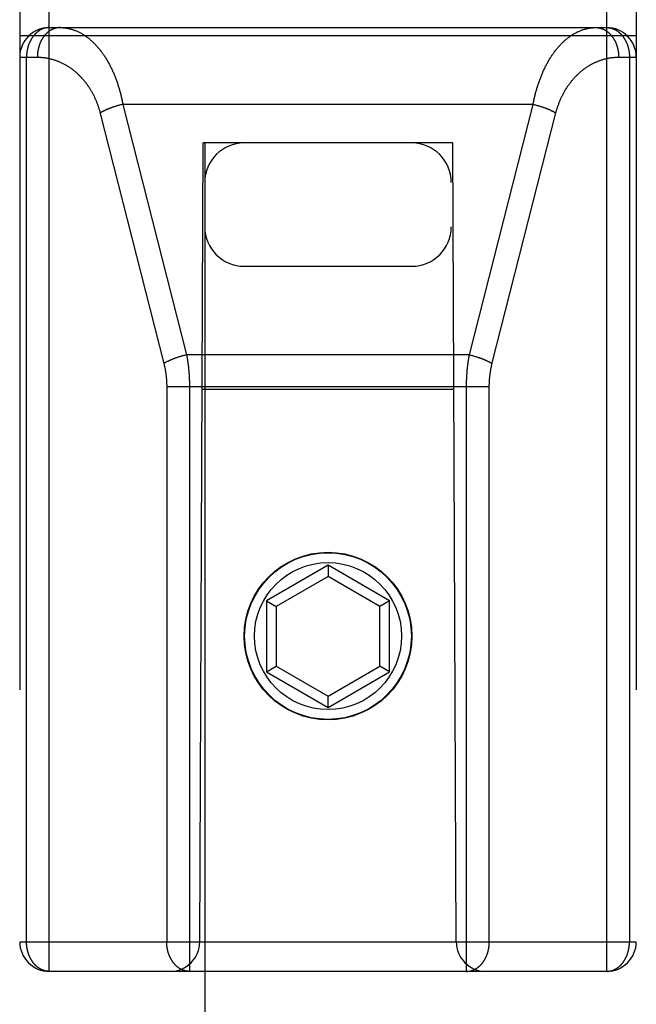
# Model space of a CAD drawing. Header units: inches. Extents: x 0 to 267, y 0 to 173.
# Tile 87 of 104: x 114.279 to 114.904, y 118.71 to 119.708. Entities that reach past the tile are written whole.
import ezdxf

# ---------------------------------------------------------------- set-up
doc = ezdxf.new("R2010")
doc.units = ezdxf.units.IN
doc.header["$LTSCALE"] = 14.696721
doc.header["$MEASUREMENT"] = 0
doc.linetypes.add('HIDDEN', pattern=[0.2, 0.1, -0.1])
doc.layers.add('02___PRT_ALL_AXES', color=7, linetype='CONTINUOUS')
doc.layers.add('DEFAULT_2', color=8, linetype='HIDDEN')

msp = doc.modelspace()

# ---------------------------------------------------------------- linework, layer by layer
at = {"layer": '02___PRT_ALL_AXES', "color": 8, "linetype": 'HIDDEN'}
msp.add_line((114.30894, 119.69996), (114.87394, 119.69996), dxfattribs=at)
msp.add_circle((114.59144, 119.08296), 0.085, dxfattribs=at)
at = {"layer": 'DEFAULT_2', "color": 8, "linetype": 'HIDDEN'}
for p, q in [((114.30894, 118.74296), (114.30894, 120.52796)), ((114.87394, 118.74296), (114.87394, 120.52796)), ((114.27894, 120.49796), (114.27894, 118.77296)), ((114.90394, 120.49796), (114.90394, 118.77296)), ((114.30894, 119.69996), (114.87394, 119.69996)), ((114.27894, 119.69196), (114.90394, 119.69196)), ((114.27894, 119.66996), (114.29684, 119.66996)), ((114.28587, 118.77296), (114.28587, 119.66996)), ((114.88604, 119.66996), (114.90394, 119.66996)), ((114.89701, 119.66996), (114.89701, 118.77296)), ((114.37413, 119.61947), (114.37335, 119.61921)), ((114.37492, 119.61974), (114.37413, 119.61947)), ((114.37693, 119.62036), (114.37612, 119.62012)), ((114.37774, 119.62061), (114.37693, 119.62036)), ((114.37856, 119.62084), (114.37774, 119.62061)), ((114.37938, 119.62107), (114.37856, 119.62084)), ((114.3802, 119.6213), (114.37938, 119.62107)), ((114.38103, 119.62151), (114.3802, 119.6213)), ((114.38186, 119.62172), (114.38103, 119.62151)), ((114.38269, 119.62193), (114.38186, 119.62172)), ((114.38352, 119.62213), (114.38269, 119.62193)), ((114.79936, 119.62213), (114.38352, 119.62213)), ((114.38352, 119.62213), (114.4481, 119.36811)), ((114.73478, 119.36811), (114.79936, 119.62213)), ((114.79936, 119.62213), (114.80019, 119.62193)), ((114.80019, 119.62193), (114.80102, 119.62172)), ((114.80102, 119.62172), (114.80185, 119.62151)), ((114.80185, 119.62151), (114.80267, 119.6213)), ((114.80267, 119.6213), (114.8035, 119.62107)), ((114.8035, 119.62107), (114.80432, 119.62084)), ((114.80432, 119.62084), (114.80514, 119.62061)), ((114.80635, 119.62024), (114.80716, 119.61999)), ((114.80716, 119.61999), (114.80796, 119.61974)), ((114.80796, 119.61974), (114.80875, 119.61947)), ((114.36028, 119.61405), (114.42504, 119.35934)), ((114.75767, 119.35864), (114.82242, 119.61335)), ((114.46144, 118.77296), (114.46494, 119.58296)), ((114.46644, 119.58296), (114.46494, 119.58296)), ((114.46644, 119.58296), (114.46644, 87.58118)), ((114.71644, 119.58296), (114.46644, 119.58296)), ((114.71644, 87.58118), (114.71644, 119.58296)), ((114.71794, 119.58296), (114.71644, 119.58296)), ((114.72144, 118.77296), (114.71794, 119.58296)), ((114.50644, 119.45796), (114.67644, 119.45796)), ((114.43871, 119.36546), (114.43793, 119.3652)), ((114.4395, 119.36572), (114.43871, 119.36546)), ((114.4403, 119.36598), (114.4395, 119.36572)), ((114.4411, 119.36623), (114.4403, 119.36598)), ((114.44191, 119.36648), (114.4411, 119.36623)), ((114.44437, 119.36717), (114.44355, 119.36695)), ((114.4452, 119.3674), (114.44437, 119.36717)), ((114.44603, 119.36761), (114.4452, 119.3674)), ((114.44686, 119.36782), (114.44603, 119.36761)), ((114.73478, 119.36811), (114.4481, 119.36811)), ((114.73478, 119.36811), (114.73561, 119.36792)), ((114.73561, 119.36792), (114.73644, 119.36771)), ((114.73644, 119.36771), (114.73727, 119.3675)), ((114.73727, 119.3675), (114.73809, 119.36729)), ((114.73809, 119.36729), (114.73892, 119.36706)), ((114.73892, 119.36706), (114.73974, 119.36683)), ((114.73974, 119.36683), (114.74056, 119.3666)), ((114.74056, 119.3666), (114.74137, 119.36635)), ((114.74137, 119.36635), (114.74218, 119.36611)), ((114.74218, 119.36611), (114.74298, 119.36585)), ((114.74298, 119.36585), (114.74377, 119.36559)), ((114.42794, 119.33668), (114.42794, 118.77296)), ((114.42794, 119.33595), (114.75494, 119.33595)), ((114.45101, 119.33695), (114.45101, 118.74296)), ((114.71902, 119.33296), (114.46386, 119.33296)), ((114.59144, 119.15482), (114.52894, 119.11874)), ((114.59144, 119.15482), (114.59144, 119.14328)), ((114.65394, 119.11874), (114.59144, 119.15482)), ((114.59144, 119.14328), (114.53894, 119.11296)), ((114.64394, 119.11296), (114.59144, 119.14328)), ((114.52894, 119.11874), (114.52894, 119.04657)), ((114.52894, 119.11874), (114.53894, 119.11296)), ((114.65394, 119.11874), (114.64394, 119.11296)), ((114.65394, 119.04657), (114.65394, 119.11874)), ((114.53894, 119.11296), (114.53894, 119.05234)), ((114.64394, 119.05234), (114.64394, 119.11296)), ((114.52894, 119.04657), (114.53894, 119.05234)), ((114.53894, 119.05234), (114.59144, 119.02203)), ((114.59144, 119.02203), (114.64394, 119.05234)), ((114.65394, 119.04657), (114.64394, 119.05234)), ((114.52894, 119.04657), (114.59144, 119.01049)), ((114.59144, 119.01049), (114.65394, 119.04657)), ((114.59144, 119.01049), (114.59144, 119.02203)), ((114.27894, 118.77296), (114.90394, 118.77296)), ((114.87394, 118.74296), (114.30894, 118.74296))]:
    msp.add_line(p, q, dxfattribs=at)
for points in [[(114.30894, 119.69996), (114.30863, 119.69996), (114.30832, 119.69995), (114.308, 119.69994), (114.30768, 119.69992), (114.30736, 119.69989), (114.30703, 119.69986), (114.30671, 119.69982), (114.30639, 119.69978), (114.30607, 119.69973), (114.30575, 119.69968), (114.30543, 119.69961), (114.30511, 119.69955), (114.30479, 119.69947), (114.30447, 119.6994), (114.30415, 119.69931), (114.30383, 119.69922), (114.30352, 119.69913), (114.30321, 119.69902), (114.30289, 119.69892), (114.30258, 119.6988), (114.30227, 119.69868), (114.30196, 119.69856), (114.30165, 119.69843), (114.30135, 119.69829), (114.30104, 119.69815), (114.30074, 119.698), (114.30044, 119.69785), (114.30014, 119.69769), (114.29984, 119.69753), (114.29954, 119.69736), (114.29925, 119.69719), (114.29895, 119.69701), (114.29866, 119.69682), (114.29837, 119.69663), (114.29809, 119.69644), (114.2978, 119.69624), (114.29752, 119.69603), (114.29724, 119.69582), (114.29696, 119.6956), (114.29669, 119.69538), (114.29641, 119.69516), (114.29614, 119.69492), (114.29587, 119.69469), (114.29561, 119.69445), (114.29535, 119.6942), (114.29508, 119.69395), (114.29483, 119.6937), (114.29457, 119.69344), (114.29432, 119.69317), (114.29407, 119.6929), (114.29383, 119.69263), (114.29358, 119.69235), (114.29334, 119.69207), (114.29311, 119.69178), (114.29287, 119.69149), (114.29264, 119.69119), (114.29241, 119.69089), (114.29219, 119.69059), (114.29197, 119.69028), (114.29175, 119.68997), (114.29154, 119.68965), (114.29133, 119.68934), (114.29112, 119.68901), (114.29091, 119.68868), (114.29071, 119.68835), (114.29052, 119.68802), (114.29032, 119.68768), (114.29013, 119.68734), (114.28995, 119.68699), (114.28977, 119.68665), (114.28959, 119.68629), (114.28941, 119.68594), (114.28924, 119.68558), (114.28908, 119.68522), (114.28891, 119.68486), (114.28876, 119.68449), (114.2886, 119.68412), (114.28845, 119.68375), (114.2883, 119.68337), (114.28816, 119.68299), (114.28802, 119.68261), (114.28789, 119.68223), (114.28776, 119.68184), (114.28763, 119.68146), (114.28751, 119.68107), (114.28739, 119.68067), (114.28728, 119.68028), (114.28717, 119.67988), (114.28706, 119.67948), (114.28696, 119.67908), (114.28687, 119.67868), (114.28678, 119.67828), (114.28669, 119.67787), (114.2866, 119.67747), (114.28653, 119.67706), (114.28645, 119.67665), (114.28638, 119.67624), (114.28632, 119.67582), (114.28626, 119.67541), (114.2862, 119.67499), (114.28615, 119.67458), (114.2861, 119.67416), (114.28606, 119.67375), (114.28602, 119.67333), (114.28598, 119.67291), (114.28595, 119.67249), (114.28593, 119.67207), (114.28591, 119.67165), (114.28589, 119.67123), (114.28588, 119.67081), (114.28587, 119.67039), (114.28587, 119.66996)], [(114.3199, 119.69996), (114.31957, 119.69996), (114.31924, 119.69995), (114.31892, 119.69994), (114.31859, 119.69992), (114.31826, 119.69989), (114.31793, 119.69985), (114.3176, 119.69981), (114.31727, 119.69977), (114.31695, 119.69972), (114.31662, 119.69966), (114.31629, 119.6996), (114.31597, 119.69953), (114.31565, 119.69945), (114.31532, 119.69937), (114.315, 119.69928), (114.31468, 119.69919), (114.31436, 119.69909), (114.31404, 119.69898), (114.31372, 119.69887), (114.3134, 119.69875), (114.31309, 119.69863), (114.31278, 119.6985), (114.31246, 119.69836), (114.31215, 119.69822), (114.31184, 119.69807), (114.31153, 119.69792), (114.31123, 119.69776), (114.31092, 119.6976), (114.31062, 119.69743), (114.31032, 119.69725), (114.31002, 119.69707), (114.30973, 119.69689), (114.30943, 119.69669), (114.30914, 119.6965), (114.30885, 119.6963), (114.30856, 119.69609), (114.30828, 119.69587), (114.30799, 119.69566), (114.30771, 119.69543), (114.30743, 119.6952), (114.30716, 119.69497), (114.30688, 119.69473), (114.30661, 119.69448), (114.30635, 119.69424), (114.30608, 119.69398), (114.30582, 119.69372), (114.30556, 119.69346), (114.3053, 119.69319), (114.30505, 119.69292), (114.3048, 119.69264), (114.30455, 119.69235), (114.30431, 119.69207), (114.30407, 119.69178), (114.30383, 119.69148), (114.30359, 119.69118), (114.30336, 119.69087), (114.30313, 119.69056), (114.30291, 119.69025), (114.30269, 119.68993), (114.30247, 119.68961), (114.30226, 119.68928), (114.30205, 119.68896), (114.30184, 119.68862), (114.30164, 119.68828), (114.30144, 119.68794), (114.30124, 119.6876), (114.30105, 119.68725), (114.30086, 119.6869), (114.30068, 119.68654), (114.3005, 119.68618), (114.30032, 119.68582), (114.30015, 119.68546), (114.29998, 119.68509), (114.29982, 119.68472), (114.29966, 119.68434), (114.2995, 119.68396), (114.29935, 119.68358), (114.2992, 119.6832), (114.29906, 119.68282), (114.29892, 119.68243), (114.29879, 119.68204), (114.29866, 119.68164), (114.29853, 119.68125), (114.29841, 119.68085), (114.29829, 119.68045), (114.29818, 119.68005), (114.29807, 119.67964), (114.29797, 119.67924), (114.29787, 119.67883), (114.29777, 119.67842), (114.29768, 119.678), (114.29759, 119.67759), (114.29751, 119.67718), (114.29744, 119.67676), (114.29736, 119.67634), (114.2973, 119.67592), (114.29723, 119.6755), (114.29717, 119.67508), (114.29712, 119.67466), (114.29707, 119.67423), (114.29703, 119.67381), (114.29699, 119.67338), (114.29695, 119.67296), (114.29692, 119.67253), (114.2969, 119.6721), (114.29687, 119.67168), (114.29686, 119.67125), (114.29685, 119.67082), (114.29684, 119.67039), (114.29684, 119.66996)], [(114.3199, 119.69996), (114.32063, 119.69996), (114.32136, 119.69994), (114.32208, 119.69991), (114.32281, 119.69986), (114.32353, 119.6998), (114.32425, 119.69973), (114.32498, 119.69964), (114.3257, 119.69955), (114.32642, 119.69944), (114.32714, 119.69931), (114.32786, 119.69918), (114.32858, 119.69903), (114.32929, 119.69886), (114.33001, 119.69869), (114.33072, 119.6985), (114.33143, 119.6983), (114.33214, 119.69809), (114.33285, 119.69786), (114.33355, 119.69762), (114.33426, 119.69737), (114.33496, 119.69711), (114.33566, 119.69684), (114.33635, 119.69655), (114.33705, 119.69625), (114.33774, 119.69594), (114.33842, 119.69562), (114.33911, 119.69528), (114.33979, 119.69493), (114.34047, 119.69458), (114.34115, 119.69421), (114.34182, 119.69382), (114.34249, 119.69343), (114.34315, 119.69303), (114.34382, 119.69261), (114.34448, 119.69219), (114.34513, 119.69175), (114.34578, 119.6913), (114.34643, 119.69084), (114.34708, 119.69037), (114.34772, 119.68989), (114.34835, 119.6894), (114.34898, 119.6889), (114.34961, 119.68839), (114.35023, 119.68787), (114.35085, 119.68734), (114.35147, 119.68679), (114.35208, 119.68624), (114.35268, 119.68568), (114.35329, 119.68511), (114.35388, 119.68453), (114.35447, 119.68395), (114.35506, 119.68335), (114.35564, 119.68274), (114.35622, 119.68213), (114.35679, 119.6815), (114.35736, 119.68087), (114.35793, 119.68023), (114.35848, 119.67958), (114.35904, 119.67892), (114.35958, 119.67826), (114.36013, 119.67758), (114.36066, 119.6769), (114.3612, 119.67621), (114.36172, 119.67551), (114.36224, 119.67481), (114.36276, 119.6741), (114.36327, 119.67338), (114.36378, 119.67265), (114.36428, 119.67192), (114.36477, 119.67118), (114.36526, 119.67043), (114.36575, 119.66968), (114.36622, 119.66892), (114.3667, 119.66815), (114.36716, 119.66738), (114.36763, 119.6666), (114.36808, 119.66582), (114.36853, 119.66503), (114.36898, 119.66423), (114.36942, 119.66343), (114.36985, 119.66262), (114.37028, 119.66181), (114.3707, 119.66099), (114.37112, 119.66017), (114.37153, 119.65934), (114.37194, 119.65851), (114.37234, 119.65767), (114.37273, 119.65682), (114.37312, 119.65598), (114.3735, 119.65512), (114.37388, 119.65427), (114.37425, 119.6534), (114.37462, 119.65254), (114.37498, 119.65167), (114.37533, 119.6508), (114.37568, 119.64992), (114.37602, 119.64904), (114.37636, 119.64815), (114.37669, 119.64726), (114.37702, 119.64637), (114.37734, 119.64547), (114.37765, 119.64457), (114.37796, 119.64367), (114.37827, 119.64276), (114.37856, 119.64185), (114.37886, 119.64094), (114.37914, 119.64002), (114.37942, 119.6391), (114.3797, 119.63818), (114.37997, 119.63726), (114.38023, 119.63633), (114.38049, 119.6354), (114.38074, 119.63447), (114.38099, 119.63353), (114.38123, 119.63259), (114.38147, 119.63165), (114.3817, 119.63071), (114.38192, 119.62977), (114.38214, 119.62882), (114.38235, 119.62787), (114.38256, 119.62692), (114.38277, 119.62597), (114.38296, 119.62501), (114.38316, 119.62405), (114.38334, 119.62309), (114.38352, 119.62213)], [(114.79936, 119.62213), (114.79954, 119.6231), (114.79973, 119.62407), (114.79992, 119.62505), (114.80012, 119.62601), (114.80033, 119.62698), (114.80054, 119.62795), (114.80076, 119.62891), (114.80098, 119.62987), (114.80121, 119.63083), (114.80144, 119.63179), (114.80169, 119.63274), (114.80193, 119.6337), (114.80218, 119.63465), (114.80244, 119.63559), (114.80271, 119.63654), (114.80298, 119.63748), (114.80325, 119.63842), (114.80353, 119.63936), (114.80382, 119.64029), (114.80411, 119.64122), (114.80441, 119.64215), (114.80472, 119.64307), (114.80503, 119.64399), (114.80534, 119.64491), (114.80566, 119.64582), (114.80599, 119.64673), (114.80633, 119.64764), (114.80667, 119.64854), (114.80701, 119.64944), (114.80736, 119.65034), (114.80772, 119.65123), (114.80808, 119.65212), (114.80845, 119.653), (114.80883, 119.65388), (114.80921, 119.65475), (114.8096, 119.65562), (114.80999, 119.65648), (114.81039, 119.65734), (114.81079, 119.6582), (114.8112, 119.65905), (114.81162, 119.65989), (114.81204, 119.66073), (114.81247, 119.66157), (114.81291, 119.6624), (114.81335, 119.66322), (114.81379, 119.66404), (114.81424, 119.66485), (114.8147, 119.66565), (114.81516, 119.66645), (114.81563, 119.66725), (114.81611, 119.66803), (114.81659, 119.66881), (114.81707, 119.66959), (114.81757, 119.67035), (114.81806, 119.67111), (114.81857, 119.67187), (114.81907, 119.67261), (114.81959, 119.67335), (114.82011, 119.67408), (114.82063, 119.67481), (114.82116, 119.67553), (114.8217, 119.67623), (114.82224, 119.67693), (114.82279, 119.67763), (114.82334, 119.67831), (114.8239, 119.67899), (114.82446, 119.67966), (114.82503, 119.68032), (114.8256, 119.68097), (114.82618, 119.68161), (114.82676, 119.68224), (114.82735, 119.68287), (114.82795, 119.68348), (114.82854, 119.68409), (114.82915, 119.68468), (114.82976, 119.68527), (114.83037, 119.68585), (114.83099, 119.68641), (114.83161, 119.68697), (114.83223, 119.68752), (114.83286, 119.68805), (114.8335, 119.68858), (114.83414, 119.68909), (114.83478, 119.6896), (114.83543, 119.69009), (114.83608, 119.69058), (114.83674, 119.69105), (114.8374, 119.69151), (114.83806, 119.69196), (114.83873, 119.6924), (114.8394, 119.69283), (114.84008, 119.69324), (114.84076, 119.69365), (114.84144, 119.69404), (114.84212, 119.69442), (114.84281, 119.69479), (114.8435, 119.69515), (114.8442, 119.69549), (114.8449, 119.69583), (114.8456, 119.69615), (114.8463, 119.69645), (114.84701, 119.69675), (114.84771, 119.69703), (114.84842, 119.6973), (114.84914, 119.69756), (114.84985, 119.6978), (114.85057, 119.69804), (114.85129, 119.69825), (114.85201, 119.69846), (114.85273, 119.69865), (114.85346, 119.69883), (114.85418, 119.699), (114.85491, 119.69915), (114.85564, 119.69929), (114.85637, 119.69942), (114.8571, 119.69954), (114.85783, 119.69964), (114.85857, 119.69972), (114.8593, 119.6998), (114.86003, 119.69986), (114.86077, 119.6999), (114.8615, 119.69994), (114.86224, 119.69996), (114.86297, 119.69996)], [(114.86297, 119.69996), (114.8633, 119.69996), (114.86363, 119.69995), (114.86396, 119.69994), (114.86429, 119.69992), (114.86462, 119.69989), (114.86495, 119.69985), (114.86528, 119.69981), (114.8656, 119.69977), (114.86593, 119.69972), (114.86626, 119.69966), (114.86658, 119.6996), (114.86691, 119.69953), (114.86723, 119.69945), (114.86756, 119.69937), (114.86788, 119.69928), (114.8682, 119.69919), (114.86852, 119.69909), (114.86884, 119.69898), (114.86916, 119.69887), (114.86947, 119.69875), (114.86979, 119.69863), (114.8701, 119.6985), (114.87042, 119.69836), (114.87073, 119.69822), (114.87104, 119.69807), (114.87134, 119.69792), (114.87165, 119.69776), (114.87195, 119.6976), (114.87226, 119.69743), (114.87256, 119.69725), (114.87286, 119.69707), (114.87315, 119.69689), (114.87345, 119.69669), (114.87374, 119.6965), (114.87403, 119.6963), (114.87432, 119.69609), (114.8746, 119.69587), (114.87489, 119.69566), (114.87517, 119.69543), (114.87545, 119.6952), (114.87572, 119.69497), (114.87599, 119.69473), (114.87626, 119.69448), (114.87653, 119.69424), (114.8768, 119.69398), (114.87706, 119.69372), (114.87732, 119.69346), (114.87758, 119.69319), (114.87783, 119.69292), (114.87808, 119.69264), (114.87833, 119.69235), (114.87857, 119.69207), (114.87881, 119.69178), (114.87905, 119.69148), (114.87929, 119.69118), (114.87952, 119.69087), (114.87974, 119.69056), (114.87997, 119.69025), (114.88019, 119.68993), (114.88041, 119.68961), (114.88062, 119.68928), (114.88083, 119.68896), (114.88104, 119.68862), (114.88124, 119.68828), (114.88144, 119.68794), (114.88164, 119.6876), (114.88183, 119.68725), (114.88202, 119.6869), (114.8822, 119.68654), (114.88238, 119.68618), (114.88256, 119.68582), (114.88273, 119.68546), (114.8829, 119.68509), (114.88306, 119.68472), (114.88322, 119.68434), (114.88338, 119.68396), (114.88353, 119.68358), (114.88367, 119.6832), (114.88382, 119.68282), (114.88396, 119.68243), (114.88409, 119.68204), (114.88422, 119.68164), (114.88435, 119.68125), (114.88447, 119.68085), (114.88459, 119.68045), (114.8847, 119.68005), (114.88481, 119.67964), (114.88491, 119.67924), (114.88501, 119.67883), (114.88511, 119.67842), (114.8852, 119.678), (114.88528, 119.67759), (114.88536, 119.67718), (114.88544, 119.67676), (114.88551, 119.67634), (114.88558, 119.67592), (114.88564, 119.6755), (114.8857, 119.67508), (114.88576, 119.67466), (114.88581, 119.67423), (114.88585, 119.67381), (114.88589, 119.67338), (114.88593, 119.67296), (114.88596, 119.67253), (114.88598, 119.6721), (114.886, 119.67168), (114.88602, 119.67125), (114.88603, 119.67082), (114.88604, 119.67039), (114.88604, 119.66996)], [(114.87394, 119.69996), (114.87425, 119.69996), (114.87456, 119.69995), (114.87488, 119.69994), (114.8752, 119.69992), (114.87552, 119.69989), (114.87584, 119.69986), (114.87617, 119.69982), (114.87649, 119.69978), (114.87681, 119.69973), (114.87713, 119.69968), (114.87745, 119.69961), (114.87777, 119.69955), (114.87809, 119.69947), (114.87841, 119.6994), (114.87873, 119.69931), (114.87904, 119.69922), (114.87936, 119.69913), (114.87967, 119.69902), (114.87999, 119.69892), (114.8803, 119.6988), (114.88061, 119.69868), (114.88092, 119.69856), (114.88123, 119.69843), (114.88153, 119.69829), (114.88184, 119.69815), (114.88214, 119.698), (114.88244, 119.69785), (114.88274, 119.69769), (114.88304, 119.69753), (114.88334, 119.69736), (114.88363, 119.69719), (114.88392, 119.69701), (114.88422, 119.69682), (114.8845, 119.69663), (114.88479, 119.69644), (114.88508, 119.69624), (114.88536, 119.69603), (114.88564, 119.69582), (114.88592, 119.6956), (114.88619, 119.69538), (114.88647, 119.69516), (114.88674, 119.69492), (114.887, 119.69469), (114.88727, 119.69445), (114.88753, 119.6942), (114.88779, 119.69395), (114.88805, 119.6937), (114.88831, 119.69344), (114.88856, 119.69317), (114.88881, 119.6929), (114.88905, 119.69263), (114.8893, 119.69235), (114.88954, 119.69207), (114.88977, 119.69178), (114.89001, 119.69149), (114.89024, 119.69119), (114.89046, 119.69089), (114.89069, 119.69059), (114.89091, 119.69028), (114.89113, 119.68997), (114.89134, 119.68966), (114.89155, 119.68934), (114.89176, 119.68901), (114.89196, 119.68868), (114.89216, 119.68835), (114.89236, 119.68802), (114.89255, 119.68768), (114.89274, 119.68734), (114.89293, 119.68699), (114.89311, 119.68665), (114.89329, 119.68629), (114.89346, 119.68594), (114.89363, 119.68558), (114.8938, 119.68522), (114.89396, 119.68486), (114.89412, 119.68449), (114.89428, 119.68412), (114.89443, 119.68375), (114.89457, 119.68337), (114.89472, 119.68299), (114.89486, 119.68261), (114.89499, 119.68223), (114.89512, 119.68184), (114.89525, 119.68146), (114.89537, 119.68107), (114.89549, 119.68067), (114.8956, 119.68028), (114.89571, 119.67988), (114.89581, 119.67948), (114.89591, 119.67908), (114.89601, 119.67868), (114.8961, 119.67828), (114.89619, 119.67787), (114.89627, 119.67747), (114.89635, 119.67706), (114.89643, 119.67665), (114.8965, 119.67624), (114.89656, 119.67582), (114.89662, 119.67541), (114.89668, 119.67499), (114.89673, 119.67458), (114.89678, 119.67416), (114.89682, 119.67375), (114.89686, 119.67333), (114.89689, 119.67291), (114.89692, 119.67249), (114.89695, 119.67207), (114.89697, 119.67165), (114.89699, 119.67123), (114.897, 119.67081), (114.897, 119.67039), (114.89701, 119.66996)], [(114.29684, 119.66996), (114.29756, 119.66996), (114.29829, 119.66995), (114.29901, 119.66992), (114.29974, 119.66989), (114.30046, 119.66985), (114.30119, 119.66979), (114.30191, 119.66973), (114.30263, 119.66966), (114.30335, 119.66958), (114.30407, 119.66949), (114.30479, 119.66939), (114.30551, 119.66928), (114.30623, 119.66916), (114.30694, 119.66904), (114.30765, 119.6689), (114.30836, 119.66875), (114.30907, 119.6686), (114.30978, 119.66844), (114.31049, 119.66826), (114.31119, 119.66808), (114.31189, 119.66789), (114.31259, 119.66769), (114.31329, 119.66748), (114.31398, 119.66726), (114.31467, 119.66704), (114.31536, 119.6668), (114.31604, 119.66656), (114.31672, 119.66631), (114.3174, 119.66605), (114.31808, 119.66578), (114.31875, 119.6655), (114.31942, 119.66521), (114.32009, 119.66492), (114.32075, 119.66462), (114.32141, 119.66431), (114.32207, 119.66399), (114.32272, 119.66366), (114.32336, 119.66333), (114.32401, 119.66299), (114.32465, 119.66264), (114.32528, 119.66228), (114.32592, 119.66192), (114.32654, 119.66155), (114.32717, 119.66117), (114.32779, 119.66078), (114.3284, 119.66039), (114.32901, 119.65999), (114.32962, 119.65958), (114.33022, 119.65916), (114.33082, 119.65874), (114.33141, 119.65831), (114.332, 119.65788), (114.33258, 119.65744), (114.33316, 119.65699), (114.33373, 119.65654), (114.3343, 119.65608), (114.33486, 119.65561), (114.33542, 119.65514), (114.33597, 119.65466), (114.33652, 119.65418), (114.33706, 119.65369), (114.3376, 119.65319), (114.33813, 119.65269), (114.33866, 119.65218), (114.33918, 119.65167), (114.33969, 119.65115), (114.34021, 119.65063), (114.34071, 119.6501), (114.34121, 119.64957), (114.34171, 119.64903), (114.3422, 119.64849), (114.34268, 119.64794), (114.34316, 119.64739), (114.34363, 119.64683), (114.3441, 119.64627), (114.34456, 119.6457), (114.34502, 119.64513), (114.34547, 119.64456), (114.34591, 119.64398), (114.34635, 119.64339), (114.34679, 119.64281), (114.34721, 119.64222), (114.34764, 119.64162), (114.34805, 119.64102), (114.34846, 119.64042), (114.34887, 119.63981), (114.34927, 119.6392), (114.34966, 119.63859), (114.35005, 119.63797), (114.35044, 119.63735), (114.35081, 119.63673), (114.35118, 119.6361), (114.35155, 119.63547), (114.35191, 119.63484), (114.35227, 119.6342), (114.35261, 119.63357), (114.35296, 119.63293), (114.35329, 119.63228), (114.35363, 119.63163), (114.35395, 119.63098), (114.35427, 119.63033), (114.35459, 119.62968), (114.3549, 119.62902), (114.3552, 119.62836), (114.3555, 119.6277), (114.35579, 119.62704), (114.35608, 119.62637), (114.35636, 119.6257), (114.35663, 119.62503), (114.3569, 119.62436), (114.35716, 119.62368), (114.35742, 119.62301), (114.35768, 119.62233), (114.35792, 119.62165), (114.35816, 119.62097), (114.3584, 119.62028), (114.35863, 119.6196), (114.35886, 119.61891), (114.35907, 119.61822), (114.35929, 119.61753), (114.3595, 119.61684), (114.3597, 119.61615), (114.3599, 119.61545), (114.36009, 119.61475), (114.36028, 119.61405)], [(114.82242, 119.61335), (114.8226, 119.61406), (114.82279, 119.61477), (114.82299, 119.61548), (114.82319, 119.61618), (114.82339, 119.61689), (114.82361, 119.61759), (114.82382, 119.61829), (114.82405, 119.61899), (114.82428, 119.61969), (114.82451, 119.62038), (114.82475, 119.62108), (114.825, 119.62177), (114.82525, 119.62246), (114.82551, 119.62315), (114.82577, 119.62384), (114.82604, 119.62452), (114.82632, 119.62521), (114.8266, 119.62589), (114.82689, 119.62656), (114.82718, 119.62724), (114.82748, 119.62792), (114.82778, 119.62859), (114.82809, 119.62926), (114.82841, 119.62992), (114.82873, 119.63059), (114.82906, 119.63125), (114.82939, 119.63191), (114.82973, 119.63257), (114.83008, 119.63322), (114.83043, 119.63387), (114.83079, 119.63452), (114.83115, 119.63517), (114.83152, 119.63581), (114.8319, 119.63645), (114.83228, 119.63708), (114.83266, 119.63771), (114.83306, 119.63834), (114.83346, 119.63897), (114.83386, 119.63959), (114.83427, 119.64021), (114.83469, 119.64082), (114.83511, 119.64143), (114.83554, 119.64204), (114.83597, 119.64264), (114.83641, 119.64324), (114.83686, 119.64383), (114.83731, 119.64442), (114.83777, 119.64501), (114.83823, 119.64559), (114.8387, 119.64617), (114.83917, 119.64674), (114.83965, 119.64731), (114.84014, 119.64787), (114.84063, 119.64843), (114.84113, 119.64898), (114.84163, 119.64953), (114.84214, 119.65007), (114.84265, 119.65061), (114.84317, 119.65114), (114.8437, 119.65167), (114.84423, 119.65219), (114.84477, 119.65271), (114.84531, 119.65322), (114.84586, 119.65372), (114.84641, 119.65422), (114.84697, 119.65471), (114.84753, 119.6552), (114.8481, 119.65568), (114.84867, 119.65615), (114.84925, 119.65662), (114.84983, 119.65708), (114.85042, 119.65753), (114.85101, 119.65798), (114.85161, 119.65842), (114.85221, 119.65885), (114.85282, 119.65928), (114.85343, 119.6597), (114.85405, 119.66011), (114.85467, 119.66051), (114.8553, 119.66091), (114.85593, 119.6613), (114.85657, 119.66168), (114.85721, 119.66206), (114.85785, 119.66243), (114.8585, 119.66279), (114.85915, 119.66314), (114.85981, 119.66348), (114.86047, 119.66382), (114.86113, 119.66414), (114.8618, 119.66446), (114.86247, 119.66477), (114.86314, 119.66508), (114.86382, 119.66537), (114.8645, 119.66566), (114.86519, 119.66593), (114.86588, 119.6662), (114.86657, 119.66646), (114.86726, 119.66671), (114.86796, 119.66695), (114.86866, 119.66719), (114.86937, 119.66741), (114.87007, 119.66763), (114.87078, 119.66783), (114.87149, 119.66803), (114.8722, 119.66822), (114.87292, 119.66839), (114.87364, 119.66856), (114.87436, 119.66872), (114.87508, 119.66887), (114.8758, 119.66901), (114.87652, 119.66914), (114.87725, 119.66926), (114.87798, 119.66937), (114.87871, 119.66948), (114.87944, 119.66957), (114.88017, 119.66965), (114.8809, 119.66973), (114.88163, 119.66979), (114.88237, 119.66984), (114.8831, 119.66989), (114.88384, 119.66992), (114.88457, 119.66995), (114.88531, 119.66996), (114.88604, 119.66996)], [(114.37335, 119.61921), (114.37296, 119.61907), (114.37257, 119.61894), (114.37219, 119.6188), (114.37181, 119.61866), (114.37143, 119.61852), (114.37105, 119.61838), (114.37067, 119.61824), (114.3703, 119.6181), (114.36993, 119.61795), (114.36957, 119.61781), (114.3692, 119.61766), (114.36884, 119.61752), (114.36848, 119.61737), (114.36813, 119.61722), (114.36778, 119.61708), (114.36743, 119.61693), (114.36708, 119.61678), (114.36674, 119.61663), (114.3664, 119.61647), (114.36607, 119.61632), (114.36574, 119.61617), (114.36541, 119.61602), (114.36509, 119.61586), (114.36477, 119.61571), (114.36445, 119.61555), (114.36414, 119.6154), (114.36383, 119.61524), (114.36352, 119.61509), (114.36322, 119.61493), (114.36293, 119.61477), (114.36264, 119.61462), (114.36235, 119.61446), (114.36206, 119.6143), (114.36179, 119.61414), (114.36151, 119.61399), (114.36124, 119.61383), (114.36097, 119.61367), (114.36071, 119.61351), (114.36046, 119.61335)], [(114.37612, 119.62012), (114.37572, 119.61999), (114.37492, 119.61974)], [(114.80514, 119.62061), (114.80595, 119.62036), (114.80635, 119.62024)], [(114.80875, 119.61947), (114.80953, 119.61921), (114.80992, 119.61907), (114.81031, 119.61894), (114.81069, 119.6188), (114.81107, 119.61866), (114.81145, 119.61852), (114.81183, 119.61838), (114.8122, 119.61824), (114.81258, 119.6181), (114.81295, 119.61795), (114.81331, 119.61781), (114.81368, 119.61766), (114.81404, 119.61752), (114.81439, 119.61737), (114.81475, 119.61722), (114.8151, 119.61708), (114.81545, 119.61693), (114.81579, 119.61678), (114.81613, 119.61663), (114.81647, 119.61647), (114.81681, 119.61632), (114.81714, 119.61617), (114.81747, 119.61602), (114.81779, 119.61586), (114.81811, 119.61571), (114.81843, 119.61555), (114.81874, 119.6154), (114.81905, 119.61524), (114.81935, 119.61509), (114.81965, 119.61493), (114.81995, 119.61477), (114.82024, 119.61462), (114.82053, 119.61446), (114.82081, 119.6143), (114.82109, 119.61414), (114.82137, 119.61399), (114.82164, 119.61383), (114.8219, 119.61367), (114.82217, 119.61351), (114.82242, 119.61335)], [(114.43793, 119.3652), (114.43754, 119.36506), (114.43715, 119.36493), (114.43677, 119.36479), (114.43638, 119.36465), (114.43601, 119.36451), (114.43563, 119.36437), (114.43525, 119.36423), (114.43488, 119.36409), (114.43451, 119.36394), (114.43415, 119.3638), (114.43378, 119.36365), (114.43342, 119.36351), (114.43306, 119.36336), (114.43271, 119.36321), (114.43236, 119.36306), (114.43201, 119.36292), (114.43166, 119.36277), (114.43132, 119.36261), (114.43098, 119.36246), (114.43065, 119.36231), (114.43032, 119.36216), (114.42999, 119.36201), (114.42967, 119.36185), (114.42935, 119.3617), (114.42903, 119.36154), (114.42872, 119.36139), (114.42841, 119.36123), (114.4281, 119.36108), (114.4278, 119.36092), (114.42751, 119.36076), (114.42722, 119.36061), (114.42693, 119.36045), (114.42664, 119.36029), (114.42636, 119.36013), (114.42609, 119.35998), (114.42582, 119.35982), (114.42555, 119.35966), (114.42529, 119.3595), (114.42504, 119.35934)], [(114.42504, 119.35934), (114.42521, 119.35865), (114.42537, 119.35797), (114.42553, 119.35729), (114.42568, 119.35662), (114.42583, 119.35595), (114.42597, 119.35527), (114.42611, 119.3546), (114.42624, 119.35392), (114.42637, 119.35324), (114.42649, 119.35256), (114.42661, 119.35188), (114.42672, 119.3512), (114.42683, 119.35052), (114.42693, 119.34984), (114.42703, 119.34916), (114.42712, 119.34847), (114.42721, 119.34779), (114.42729, 119.34711), (114.42737, 119.34642), (114.42744, 119.34574), (114.42751, 119.34505), (114.42757, 119.34437), (114.42763, 119.34368), (114.42768, 119.34299), (114.42773, 119.3423), (114.42778, 119.34162), (114.42781, 119.34093), (114.42785, 119.34024), (114.42788, 119.33954), (114.4279, 119.33884), (114.42792, 119.33812), (114.42793, 119.3374), (114.42794, 119.33668)], [(114.44355, 119.36695), (114.44314, 119.36683), (114.44273, 119.36671), (114.44191, 119.36648)], [(114.4481, 119.36811), (114.44769, 119.36802), (114.44686, 119.36782)], [(114.4481, 119.36811), (114.44828, 119.36716), (114.44844, 119.36622), (114.4486, 119.3653), (114.44875, 119.36437), (114.4489, 119.36345), (114.44904, 119.36252), (114.44918, 119.36159), (114.44931, 119.36066), (114.44944, 119.35972), (114.44956, 119.35879), (114.44968, 119.35786), (114.44979, 119.35692), (114.4499, 119.35598), (114.45, 119.35505), (114.4501, 119.35411), (114.45019, 119.35317), (114.45028, 119.35223), (114.45036, 119.35129), (114.45044, 119.35035), (114.45051, 119.34941), (114.45058, 119.34846), (114.45064, 119.34752), (114.4507, 119.34658), (114.45075, 119.34563), (114.4508, 119.34469), (114.45084, 119.34374), (114.45088, 119.3428), (114.45091, 119.34185), (114.45094, 119.34089), (114.45097, 119.33992), (114.45098, 119.33894), (114.451, 119.33795), (114.45101, 119.33695)], [(114.73187, 118.74296), (114.73187, 119.33693), (114.73188, 119.33789), (114.73189, 119.33883), (114.73191, 119.33978), (114.73193, 119.34072), (114.73196, 119.34167), (114.73199, 119.34261), (114.73203, 119.34355), (114.73207, 119.3445), (114.73212, 119.34544), (114.73217, 119.34639), (114.73223, 119.34733), (114.73229, 119.34827), (114.73235, 119.34922), (114.73243, 119.35016), (114.7325, 119.3511), (114.73258, 119.35204), (114.73267, 119.35298), (114.73276, 119.35392), (114.73286, 119.35486), (114.73296, 119.3558), (114.73307, 119.35674), (114.73318, 119.35767), (114.7333, 119.35861), (114.73342, 119.35955), (114.73354, 119.36048), (114.73367, 119.36141), (114.73381, 119.36234), (114.73396, 119.36329), (114.73411, 119.36424), (114.73426, 119.3652), (114.73443, 119.36617), (114.7346, 119.36714), (114.73478, 119.36811)], [(114.74377, 119.36559), (114.74456, 119.36533), (114.74495, 119.3652), (114.74534, 119.36506), (114.74573, 119.36493), (114.74611, 119.36479), (114.74649, 119.36465), (114.74687, 119.36451), (114.74725, 119.36437), (114.74762, 119.36423), (114.748, 119.36409), (114.74837, 119.36394), (114.74873, 119.3638), (114.7491, 119.36365), (114.74946, 119.36351), (114.74981, 119.36336), (114.75017, 119.36321), (114.75052, 119.36306), (114.75087, 119.36292), (114.75121, 119.36277), (114.75156, 119.36261), (114.75189, 119.36246), (114.75223, 119.36231), (114.75256, 119.36216), (114.75289, 119.36201), (114.75321, 119.36185), (114.75353, 119.3617), (114.75385, 119.36154), (114.75416, 119.36139), (114.75447, 119.36123), (114.75477, 119.36108), (114.75507, 119.36092), (114.75537, 119.36076), (114.75566, 119.36061), (114.75595, 119.36045), (114.75623, 119.36029), (114.75651, 119.36013), (114.75679, 119.35998), (114.75706, 119.35982), (114.75732, 119.35966), (114.75759, 119.3595), (114.75784, 119.35934)], [(114.75494, 118.77296), (114.75494, 119.33666), (114.75495, 119.33736), (114.75496, 119.33805), (114.75498, 119.33873), (114.755, 119.33942), (114.75503, 119.34011), (114.75506, 119.34079), (114.75509, 119.34148), (114.75514, 119.34217), (114.75518, 119.34286), (114.75524, 119.34354), (114.75529, 119.34423), (114.75535, 119.34491), (114.75542, 119.3456), (114.75549, 119.34628), (114.75557, 119.34697), (114.75565, 119.34765), (114.75574, 119.34834), (114.75583, 119.34902), (114.75593, 119.3497), (114.75603, 119.35039), (114.75613, 119.35107), (114.75625, 119.35175), (114.75636, 119.35243), (114.75648, 119.35311), (114.75661, 119.35379), (114.75674, 119.35447), (114.75688, 119.35515), (114.75702, 119.35583), (114.75717, 119.35653), (114.75733, 119.35723), (114.75749, 119.35793), (114.75767, 119.35864)], [(114.30894, 118.74296), (114.30863, 118.74297), (114.30832, 118.74298), (114.308, 118.74299), (114.30768, 118.74301), (114.30736, 118.74304), (114.30703, 118.74307), (114.30671, 118.74311), (114.30639, 118.74315), (114.30607, 118.7432), (114.30575, 118.74325), (114.30543, 118.74331), (114.30511, 118.74338), (114.30479, 118.74345), (114.30447, 118.74353), (114.30415, 118.74362), (114.30384, 118.74371), (114.30352, 118.7438), (114.30321, 118.74391), (114.30289, 118.74401), (114.30258, 118.74413), (114.30227, 118.74425), (114.30196, 118.74437), (114.30165, 118.7445), (114.30135, 118.74464), (114.30104, 118.74478), (114.30074, 118.74492), (114.30044, 118.74508), (114.30014, 118.74524), (114.29984, 118.7454), (114.29954, 118.74557), (114.29925, 118.74574), (114.29895, 118.74592), (114.29866, 118.74611), (114.29837, 118.7463), (114.29809, 118.74649), (114.2978, 118.74669), (114.29752, 118.7469), (114.29724, 118.74711), (114.29696, 118.74733), (114.29669, 118.74755), (114.29641, 118.74777), (114.29614, 118.748), (114.29587, 118.74824), (114.29561, 118.74848), (114.29535, 118.74873), (114.29509, 118.74898), (114.29483, 118.74923), (114.29457, 118.74949), (114.29432, 118.74976), (114.29407, 118.75003), (114.29383, 118.7503), (114.29358, 118.75058), (114.29334, 118.75086), (114.29311, 118.75115), (114.29287, 118.75144), (114.29264, 118.75174), (114.29241, 118.75204), (114.29219, 118.75234), (114.29197, 118.75265), (114.29175, 118.75296), (114.29154, 118.75327), (114.29133, 118.75359), (114.29112, 118.75392), (114.29091, 118.75424), (114.29071, 118.75458), (114.29052, 118.75491), (114.29032, 118.75525), (114.29013, 118.75559), (114.28995, 118.75594), (114.28977, 118.75628), (114.28959, 118.75664), (114.28941, 118.75699), (114.28924, 118.75735), (114.28908, 118.75771), (114.28891, 118.75807), (114.28876, 118.75844), (114.2886, 118.75881), (114.28845, 118.75918), (114.2883, 118.75956), (114.28816, 118.75994), (114.28802, 118.76032), (114.28789, 118.7607), (114.28776, 118.76109), (114.28763, 118.76147), (114.28751, 118.76186), (114.28739, 118.76226), (114.28728, 118.76265), (114.28717, 118.76305), (114.28706, 118.76345), (114.28696, 118.76385), (114.28687, 118.76425), (114.28678, 118.76465), (114.28669, 118.76506), (114.2866, 118.76546), (114.28653, 118.76587), (114.28645, 118.76628), (114.28638, 118.76669), (114.28632, 118.76711), (114.28626, 118.76752), (114.2862, 118.76793), (114.28615, 118.76835), (114.2861, 118.76877), (114.28606, 118.76918), (114.28602, 118.7696), (114.28598, 118.77002), (114.28595, 118.77044), (114.28593, 118.77086), (114.28591, 118.77128), (114.28589, 118.7717), (114.28588, 118.77212), (114.28587, 118.77254), (114.28587, 118.77296)], [(114.45101, 118.74296), (114.45069, 118.74297), (114.45038, 118.74298), (114.45006, 118.74299), (114.44973, 118.74301), (114.44941, 118.74304), (114.44909, 118.74307), (114.44877, 118.74311), (114.44844, 118.74315), (114.44812, 118.7432), (114.4478, 118.74326), (114.44748, 118.74332), (114.44716, 118.74338), (114.44684, 118.74346), (114.44653, 118.74354), (114.44621, 118.74362), (114.44589, 118.74371), (114.44558, 118.74381), (114.44526, 118.74391), (114.44495, 118.74402), (114.44464, 118.74413), (114.44433, 118.74425), (114.44402, 118.74438), (114.44371, 118.74451), (114.4434, 118.74464), (114.4431, 118.74478), (114.4428, 118.74493), (114.4425, 118.74508), (114.4422, 118.74524), (114.4419, 118.7454), (114.4416, 118.74557), (114.44131, 118.74575), (114.44101, 118.74593), (114.44072, 118.74611), (114.44043, 118.7463), (114.44015, 118.7465), (114.43986, 118.7467), (114.43958, 118.74691), (114.4393, 118.74712), (114.43902, 118.74733), (114.43875, 118.74755), (114.43847, 118.74778), (114.4382, 118.74801), (114.43794, 118.74825), (114.43767, 118.74849), (114.43741, 118.74874), (114.43715, 118.74899), (114.43689, 118.74924), (114.43664, 118.7495), (114.43638, 118.74977), (114.43614, 118.75003), (114.43589, 118.75031), (114.43565, 118.75059), (114.43541, 118.75087), (114.43517, 118.75116), (114.43494, 118.75145), (114.43471, 118.75174), (114.43448, 118.75204), (114.43425, 118.75235), (114.43403, 118.75265), (114.43382, 118.75297), (114.4336, 118.75328), (114.43339, 118.7536), (114.43318, 118.75392), (114.43298, 118.75425), (114.43278, 118.75458), (114.43258, 118.75492), (114.43239, 118.75526), (114.4322, 118.7556), (114.43202, 118.75594), (114.43183, 118.75629), (114.43166, 118.75664), (114.43148, 118.757), (114.43131, 118.75735), (114.43114, 118.75772), (114.43098, 118.75808), (114.43082, 118.75845), (114.43067, 118.75882), (114.43052, 118.75919), (114.43037, 118.75956), (114.43023, 118.75994), (114.43009, 118.76032), (114.42996, 118.76071), (114.42983, 118.76109), (114.4297, 118.76148), (114.42958, 118.76187), (114.42946, 118.76226), (114.42935, 118.76266), (114.42924, 118.76305), (114.42913, 118.76345), (114.42903, 118.76385), (114.42894, 118.76425), (114.42885, 118.76466), (114.42876, 118.76506), (114.42867, 118.76547), (114.4286, 118.76588), (114.42852, 118.76629), (114.42845, 118.7667), (114.42839, 118.76711), (114.42833, 118.76752), (114.42827, 118.76794), (114.42822, 118.76835), (114.42817, 118.76877), (114.42813, 118.76919), (114.42809, 118.7696), (114.42805, 118.77002), (114.42802, 118.77044), (114.428, 118.77086), (114.42798, 118.77128), (114.42796, 118.7717), (114.42795, 118.77212), (114.42794, 118.77254), (114.42794, 118.77296)], [(114.73187, 118.74296), (114.73218, 118.74297), (114.7325, 118.74298), (114.73282, 118.74299), (114.73314, 118.74301), (114.73347, 118.74304), (114.73379, 118.74307), (114.73411, 118.74311), (114.73443, 118.74315), (114.73476, 118.7432), (114.73508, 118.74326), (114.7354, 118.74332), (114.73572, 118.74338), (114.73603, 118.74346), (114.73635, 118.74354), (114.73667, 118.74362), (114.73699, 118.74371), (114.7373, 118.74381), (114.73761, 118.74391), (114.73793, 118.74402), (114.73824, 118.74413), (114.73855, 118.74425), (114.73886, 118.74438), (114.73917, 118.74451), (114.73947, 118.74464), (114.73978, 118.74478), (114.74008, 118.74493), (114.74038, 118.74508), (114.74068, 118.74524), (114.74098, 118.7454), (114.74128, 118.74557), (114.74157, 118.74575), (114.74186, 118.74593), (114.74216, 118.74611), (114.74244, 118.7463), (114.74273, 118.7465), (114.74302, 118.7467), (114.7433, 118.74691), (114.74358, 118.74712), (114.74386, 118.74733), (114.74413, 118.74755), (114.7444, 118.74778), (114.74467, 118.74801), (114.74494, 118.74825), (114.74521, 118.74849), (114.74547, 118.74874), (114.74573, 118.74899), (114.74599, 118.74924), (114.74624, 118.7495), (114.74649, 118.74977), (114.74674, 118.75003), (114.74699, 118.75031), (114.74723, 118.75059), (114.74747, 118.75087), (114.74771, 118.75116), (114.74794, 118.75145), (114.74817, 118.75174), (114.7484, 118.75204), (114.74862, 118.75235), (114.74884, 118.75265), (114.74906, 118.75297), (114.74928, 118.75328), (114.74949, 118.7536), (114.74969, 118.75392), (114.7499, 118.75425), (114.7501, 118.75458), (114.75029, 118.75492), (114.75049, 118.75526), (114.75068, 118.7556), (114.75086, 118.75594), (114.75104, 118.75629), (114.75122, 118.75664), (114.7514, 118.757), (114.75157, 118.75735), (114.75173, 118.75772), (114.7519, 118.75808), (114.75205, 118.75845), (114.75221, 118.75882), (114.75236, 118.75919), (114.75251, 118.75956), (114.75265, 118.75994), (114.75279, 118.76032), (114.75292, 118.76071), (114.75305, 118.76109), (114.75318, 118.76148), (114.7533, 118.76187), (114.75342, 118.76226), (114.75353, 118.76266), (114.75364, 118.76305), (114.75374, 118.76345), (114.75384, 118.76385), (114.75394, 118.76425), (114.75403, 118.76466), (114.75412, 118.76506), (114.7542, 118.76547), (114.75428, 118.76588), (114.75436, 118.76629), (114.75443, 118.7667), (114.75449, 118.76711), (114.75455, 118.76752), (114.75461, 118.76794), (114.75466, 118.76835), (114.75471, 118.76877), (114.75475, 118.76919), (114.75479, 118.7696), (114.75482, 118.77002), (114.75485, 118.77044), (114.75488, 118.77086), (114.7549, 118.77128), (114.75491, 118.7717), (114.75493, 118.77212), (114.75493, 118.77254), (114.75494, 118.77296)], [(114.87394, 118.74296), (114.87425, 118.74297), (114.87456, 118.74298), (114.87488, 118.74299), (114.8752, 118.74301), (114.87552, 118.74304), (114.87585, 118.74307), (114.87617, 118.74311), (114.87649, 118.74315), (114.87681, 118.7432), (114.87713, 118.74325), (114.87745, 118.74331), (114.87777, 118.74338), (114.87809, 118.74345), (114.87841, 118.74353), (114.87873, 118.74362), (114.87904, 118.74371), (114.87936, 118.7438), (114.87967, 118.74391), (114.87999, 118.74401), (114.8803, 118.74413), (114.88061, 118.74425), (114.88092, 118.74437), (114.88123, 118.7445), (114.88153, 118.74464), (114.88184, 118.74478), (114.88214, 118.74493), (114.88244, 118.74508), (114.88274, 118.74524), (114.88304, 118.7454), (114.88334, 118.74557), (114.88363, 118.74574), (114.88393, 118.74592), (114.88422, 118.74611), (114.8845, 118.7463), (114.88479, 118.74649), (114.88508, 118.74669), (114.88536, 118.7469), (114.88564, 118.74711), (114.88592, 118.74733), (114.88619, 118.74755), (114.88647, 118.74777), (114.88674, 118.74801), (114.887, 118.74824), (114.88727, 118.74848), (114.88753, 118.74873), (114.88779, 118.74898), (114.88805, 118.74923), (114.88831, 118.74949), (114.88856, 118.74976), (114.88881, 118.75003), (114.88905, 118.7503), (114.8893, 118.75058), (114.88954, 118.75086), (114.88977, 118.75115), (114.89001, 118.75144), (114.89024, 118.75174), (114.89046, 118.75204), (114.89069, 118.75234), (114.89091, 118.75265), (114.89113, 118.75296), (114.89134, 118.75327), (114.89155, 118.75359), (114.89176, 118.75392), (114.89196, 118.75425), (114.89216, 118.75458), (114.89236, 118.75491), (114.89255, 118.75525), (114.89274, 118.75559), (114.89293, 118.75594), (114.89311, 118.75628), (114.89329, 118.75664), (114.89346, 118.75699), (114.89363, 118.75735), (114.8938, 118.75771), (114.89396, 118.75807), (114.89412, 118.75844), (114.89428, 118.75881), (114.89443, 118.75918), (114.89457, 118.75956), (114.89472, 118.75994), (114.89486, 118.76032), (114.89499, 118.7607), (114.89512, 118.76109), (114.89525, 118.76147), (114.89537, 118.76186), (114.89549, 118.76226), (114.8956, 118.76265), (114.89571, 118.76305), (114.89581, 118.76345), (114.89591, 118.76385), (114.89601, 118.76425), (114.8961, 118.76465), (114.89619, 118.76506), (114.89627, 118.76546), (114.89635, 118.76587), (114.89643, 118.76628), (114.8965, 118.76669), (114.89656, 118.76711), (114.89662, 118.76752), (114.89668, 118.76793), (114.89673, 118.76835), (114.89678, 118.76877), (114.89682, 118.76918), (114.89686, 118.7696), (114.89689, 118.77002), (114.89692, 118.77044), (114.89695, 118.77086), (114.89697, 118.77128), (114.89699, 118.7717), (114.897, 118.77212), (114.897, 118.77254), (114.89701, 118.77296)]]:
    msp.add_lwpolyline(points, dxfattribs=at)
for radius in [0.0845, 0.0745]:
    msp.add_circle((114.59144, 119.08296), radius, dxfattribs=at)
for centre, radius, start, end in [((114.30894, 119.66996), 0.03, 90, 180), ((114.87394, 119.66996), 0.03, 0, 90), ((114.50644, 119.54296), 0.04, 90, 180), ((114.67644, 119.54296), 0.04, 0, 90), ((114.50644, 119.49796), 0.04, 180, 270), ((114.67644, 119.49796), 0.04, 270, 360), ((114.30894, 118.77296), 0.03, 180, 270), ((114.43144, 118.77296), 0.03, 270, 360), ((114.75144, 118.77296), 0.03, 180, 270), ((114.87394, 118.77296), 0.03, 270, 360)]:
    msp.add_arc(centre, radius, start, end, dxfattribs=at)

doc.saveas('drawing.dxf')
